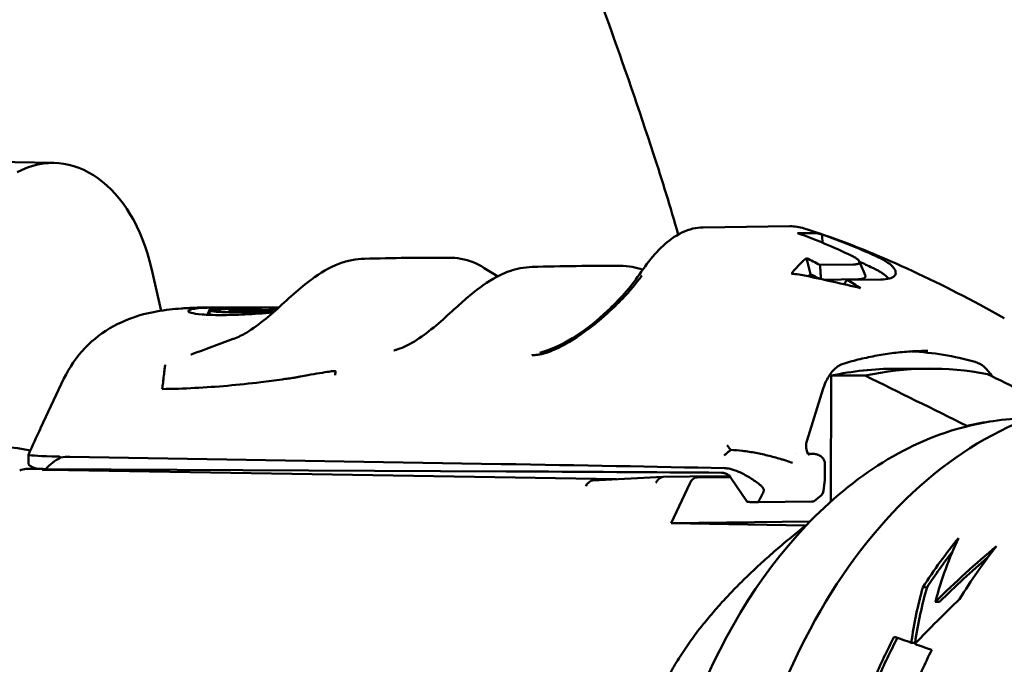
# Model space of a CAD drawing. Header units: millimetres. Extents: x 0 to 4686, y -120 to 1682.
# Tile 223 of 256: x 1430 to 1451, y 1103 to 1117. Entities that reach past the tile are written whole.
import ezdxf

# ---------------------------------------------------------------- set-up
doc = ezdxf.new("R2010")
doc.units = ezdxf.units.MM
doc.header["$LTSCALE"] = 2
doc.layers.add('Sichtbar (ISO)', color=7, linetype='Continuous', lineweight=50)

msp = doc.modelspace()

# ---------------------------------------------------------------- linework, layer by layer
at = {"layer": 'Sichtbar (ISO)'}
for p, q in [((1427.0246, 1114.2405), (1430.3835, 1114.1842)), ((1444.6607, 1112.7682), (1446.571, 1112.7917)), ((1446.8814, 1112.7459), (1446.8814, 1112.746)), ((1446.7392, 1112.6407), (1447.0334, 1112.6443)), ((1432.5289, 1111.8629), (1432.7406, 1110.9367)), ((1447.2298, 1111.9428), (1447.9714, 1111.952)), ((1448.0773, 1111.6277), (1447.3153, 1111.6183)), ((1448.5673, 1111.6221), (1447.8257, 1111.613)), ((1433.7479, 1111.0057), (1433.9482, 1111.006)), ((1433.7625, 1110.8455), (1433.8089, 1110.9715)), ((1434.2846, 1111.0067), (1435.3291, 1111.0088)), ((1434.3715, 1111.0042), (1435.3261, 1111.0061)), ((1434.9146, 1110.9964), (1434.9325, 1110.9465)), ((1433.7874, 1110.8445), (1433.8215, 1110.9372)), ((1435.319, 1110.9024), (1435.319, 1110.9024)), ((1435.3641, 1110.9422), (1435.3641, 1110.9422)), ((1433.6636, 1110.7438), (1433.6634, 1110.7438)), ((1433.7251, 1110.744), (1433.7251, 1110.744)), ((1433.7504, 1110.7441), (1433.7504, 1110.7441)), ((1448.8941, 1109.6603), (1449.6408, 1109.6618)), ((1447.468, 1106.7398), (1447.4787, 1109.5089)), ((1448.2254, 1109.5105), (1447.4787, 1109.5089)), ((1430.6031, 1109.442), (1430.0887, 1108.35)), ((1446.9424, 1108.0707), (1447.3034, 1109.2241)), ((1450.4603, 1108.4049), (1450.4603, 1108.3939)), ((1430.0887, 1108.35), (1430.0886, 1108.3499)), ((1429.821, 1107.575), (1429.8217, 1107.7638)), ((1430.7287, 1107.7239), (1440.2218, 1107.565)), ((1446.6944, 1107.7947), (1446.695, 1107.7947)), ((1446.9682, 1107.7918), (1447.1111, 1107.7867)), ((1447.2061, 1107.76), (1447.235, 1107.7437)), ((1447.336, 1107.235), (1447.3373, 1107.5683)), ((1430.0137, 1107.4604), (1429.77, 1107.4574)), ((1430.1335, 1107.4562), (1430.1243, 1107.4322)), ((1430.1968, 1107.455), (1440.3302, 1107.4025)), ((1430.2588, 1107.44), (1442.7586, 1107.2307)), ((1443.778, 1107.2807), (1442.2382, 1107.2052)), ((1443.7827, 1107.2809), (1444.9462, 1107.2952)), ((1444.9462, 1107.2952), (1445.2493, 1107.2901)), ((1443.9553, 1106.2615), (1444.365, 1107.1385)), ((1444.5291, 1107.2684), (1445.26, 1107.2774)), ((1445.613, 1106.753), (1445.2708, 1107.2624)), ((1445.3059, 1107.2248), (1445.3059, 1107.2248)), ((1447.3344, 1107.2079), (1447.3086, 1106.985)), ((1447.336, 1107.2349), (1447.336, 1107.235)), ((1447.2313, 1106.849), (1447.1041, 1106.7519)), ((1447.053, 1106.7408), (1445.8791, 1106.7264)), ((1447.0096, 1106.2991), (1443.9553, 1106.2615)), ((1446.9161, 1106.2119), (1443.9553, 1106.2615)), ((1449.5862, 1104.8552), (1449.4931, 1104.8541)), ((1449.8586, 1104.535), (1449.7683, 1104.5339)), ((1449.323, 1103.6374), (1449.2391, 1103.6364))]:
    msp.add_line(p, q, dxfattribs=at)
for centre, radius, start, end in [((1429.7737, 1107.1574), 0.3, 90.70502, 118.5338), ((1447.1099, 1107.0079), 0.2, 307.36966, 353.40104), ((1445.6545, 1106.7809), 0.05, 213.88624, 268.85054)]:
    msp.add_arc(centre, radius, start, end, dxfattribs=at)
for centre, major_axis, ratio, start_param, end_param in [((1430.3249, 1110.6847), (0.0586, 3.4995), 0.6653497, 5.0668768, 6.6376731), ((1441.9307, 1093.3071), (-0.2814, 19.998), 0.7460889, 5.9013081, 5.9225857), ((1446.7485, 1109.4699), (-1.3302, 1.9581), 0.8781379, 5.5390907, 5.690522), ((1441.7255, 1093.291), (0.0019, 19.7654), 0.7469714, 5.9025073, 5.9164417), ((1441.899, 1093.3067), (0.2154, -19.9988), 0.746708, 2.6972623, 2.7190976), ((1435.3951, 1088.0456), (1.6104, 22.9094), 0.9769969, 0.1029742, 0.135676), ((1435.7268, 1088.0486), (1.6099, 22.907), 0.9769969, 0.1143362, 0.1386619), ((1436.5003, 1118.9774), (-1.6362, -9.5322), 0.1469321, 5.7278879, 5.7322246), ((1441.1883, 1109.9424), (-0.0307, 0.0952), 0.4978547, 6.2567951, 6.2835161), ((1448.7702, 1095.7524), (0.2394, 14.2982), 0.6653497, 6.1104295, 6.2580893), ((1449.5116, 1094.3837), (0.2558, 15.2771), 0.6653497, 6.1698488, 6.4351789), ((1450.5105, 1108.8275), (0.0167, 0.9998), 0.6653497, 5.455951, 6.1104356), ((1448.7649, 1094.3962), (0.2555, 15.2632), 0.6653497, 0.0124454, 0.1521157), ((-403.3168, -5767.4846), (-112.0206, 7332.1766), 0.7458892, 5.9169681, 5.9174023), ((-421.2979, -5767.7059), (-68.4028, 7332.7132), 0.7468923, 5.9215409, 5.9218423), ((1428.7914, 1096.1569), (-0.1975, -11.7983), 0.6653497, 3.0293183, 6.4875795), ((1451.7562, 1095.7724), (0.2143, 12.7982), 0.6653497, 0.1778894, 0.6281677), ((1451.7562, 1095.7724), (0.2143, 12.7982), 0.6653497, 0.1095584, 0.1778894), ((1451.7507, 1094.3462), (0.2381, 14.2192), 0.6653497, 0.1005205, 0.1619295), ((1434.6742, 1107.7482), (-4.8601, 0.0189), 0.0144285, 0.0675884, 0.5268189), ((1430.7262, 1107.401), (-0.5688, 0.0119), 0.5675003, 4.7199422, 5.0692157), ((1447.1075, 1107.6867), (0.0036, 0.0999), 0.6754388, 6.2829721, 6.2831853), ((1434.6561, 1103.0737), (-4.4392, 4.402), 0.4423631, 6.1424547, 6.2935986), ((1400.2944, 1107.0736), (59.9995, -0.2328), 0.0144285, 0.7269089, 0.8427414), ((1434.6733, 1107.4828), (-4.8603, -0.0125), 0.0085942, 0.2924352, 0.4000567), ((1430.4327, 1107.1337), (-0.5738, 0.1324), 0.4815143, 5.1290453, 5.3866719), ((1399.8949, 1106.9104), (-60.1763, -0.1594), 0.0086363, 3.8633347, 3.9755314), ((1442.2472, 1106.9053), (0.0048, -0.3001), 0.652251, 3.1630486, 4.0993958), ((1444.5279, 1106.9684), (0.005, 0.3), 0.6653497, 0.0193286, 0.9792597), ((1447.1357, 1107.2308), (0.1987, -0.023), 0.9320904, 0, 0.0001145), ((1345.5076, 1077.7699), (102.0436, 43.2724), 0.3201794, 5.9227791, 5.9276536), ((1445.9499, 1106.7774), (-0.0699, -0.0484), 0.2437777, 5.863248, 6.1174828), ((1445.8793, 1106.7761), (0.0002, 0.0498), 0.0042399, 2.6385037, 3.1416602), ((1446.8306, 1106.7946), (-0.2749, 0.0408), 0.0879176, 3.0562969, 3.0563414), ((1451.7562, 1095.7724), (-0.2143, -12.7982), 0.6653497, 3.7697603, 5.5557504), ((1455.7847, 1095.705), (0.2218, 13.2481), 0.6653497, 0.6994292, 0.8196824), ((1459.285, 1095.6464), (6.7275, -12.7679), 0.5663715, 3.539824, 3.6921858), ((1455.7847, 1095.705), (-0.2201, -13.1482), 0.6653497, 3.8670685, 3.953868), ((1452.6597, 1095.7573), (-7.9813, -12.4702), 0.5266363, 4.1742551, 4.3074021), ((1456.7475, 1095.6889), (-0.2218, -13.2481), 0.6653497, 3.8602367, 3.9864225), ((1452.6597, 1095.7573), (-7.921, -12.3761), 0.5266363, 4.1938255, 4.3004596), ((1459.1547, 1095.6486), (7.1299, -12.7302), 0.5545011, 3.6489644, 3.7687165), ((1459.1547, 1095.6486), (7.0761, -12.6341), 0.5545011, 3.6415573, 3.7629144), ((1452.8115, 1095.7548), (-8.481, -12.4207), 0.5098286, 4.3103399, 4.4074085), ((1455.7847, 1095.705), (0.2218, 13.2481), 0.6653497, 0.9276193, 1.0124075), ((1455.7847, 1095.705), (-0.2201, -13.1482), 0.6653497, 4.0657739, 4.1490346), ((1572.9845, 1099.4944), (-158.5247, 25.6321), 0.151405, 0.696221, 0.7000107), ((1576.7609, 1099.3681), (-163.3639, 26.4148), 0.1514039, 0.7007925, 0.7044081), ((1456.7475, 1095.6889), (-0.2218, -13.2481), 0.6653497, 4.0949917, 4.1783151)]:
    msp.add_ellipse(centre, major_axis=major_axis, ratio=ratio, start_param=start_param, end_param=end_param, dxfattribs=at)
for points, knots in [([(1429.9142, 1161.6471), (1429.9424, 1159.9489), (1429.9757, 1158.2485), (1430.1457, 1155.2801), (1430.3031, 1153.9994), (1430.8274, 1151.2722), (1431.2075, 1149.8581), (1432.0936, 1147.0516), (1432.6022, 1145.6412), (1434.6121, 1140.0273), (1436.0631, 1135.8576), (1438.8459, 1127.8144), (1440.1794, 1123.9514), (1442.228, 1118.237), (1442.9265, 1116.3511), (1443.7581, 1113.8027), (1443.9415, 1113.215), (1444.1136, 1112.6114)], [0, 0, 0, 0, 0.5096839, 0.5096839, 0.8943676, 0.8943676, 1.3788909, 1.3788909, 1.9280909, 1.9280909, 3.5737149, 3.5737149, 5.1089492, 5.1089492, 5.8751964, 5.8751964, 6.0973241, 6.0973241, 6.0973241, 6.0973241]), ([(1443.2585, 1111.7326), (1443.367, 1111.8909), (1443.4817, 1112.0432), (1443.7171, 1112.3086), (1443.8405, 1112.4252), (1444.1155, 1112.6241), (1444.273, 1112.7016), (1444.5089, 1112.7577), (1444.5851, 1112.7673), (1444.6607, 1112.7682)], [0, 0, 0, 0, 0.05786263, 0.05786263, 0.11539799, 0.11539799, 0.1810089, 0.1810089, 0.2115128, 0.2115128, 0.2115128, 0.2115128]), ([(1446.8814, 1112.7459), (1448.1122, 1112.3588), (1449.4315, 1111.7755), (1450.9281, 1110.9694), (1451.1053, 1110.8718), (1451.2825, 1110.772)], [0, 0, 0, 0, 0.47615028, 0.47615028, 0.53992847, 0.53992847, 0.53992847, 0.53992847]), ([(1447.2715, 1112.6149), (1447.2322, 1112.6252), (1447.1927, 1112.6328), (1447.1132, 1112.6425), (1447.0734, 1112.6448), (1447.0334, 1112.6443)], [-0.035989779, -0.035989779, -0.035989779, -0.035989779, -0.017994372, -0.017994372, -0.000001, -0.000001, -0.000001, -0.000001]), ([(1448.4639, 1112.1339), (1448.2717, 1112.2226), (1448.0775, 1112.3063), (1447.6802, 1112.4667), (1447.4759, 1112.5434), (1447.2715, 1112.6149)], [-0.16641715, -0.16641715, -0.16641715, -0.16641715, -0.08484688, -0.08484688, -0.00000302, -0.00000302, -0.00000302, -0.00000302]), ([(1436.0393, 1111.6162), (1436.2409, 1111.7667), (1436.4441, 1111.8883), (1436.7445, 1112.003), (1436.8407, 1112.0306), (1436.9369, 1112.0487)], [0, 0, 0, 0, 0.08596182, 0.08596182, 0.12588672, 0.12588672, 0.12588672, 0.12588672]), ([(1447.0214, 1111.7415), (1447.0114, 1111.7806), (1447.0015, 1111.8197), (1446.9915, 1111.8588), (1446.9815, 1111.8979), (1446.9716, 1111.937), (1446.9616, 1111.976), (1446.9517, 1112.015), (1446.9418, 1112.054), (1446.9318, 1112.093)], [0, 0, 0, 0, 0.3333333, 0.3333333, 0.3333333, 0.6666667, 0.6666667, 0.6666667, 1, 1, 1, 1]), ([(1447.9316, 1112.1423), (1447.9444, 1112.1362), (1447.957, 1112.1298), (1447.9809, 1112.117), (1447.9918, 1112.1108), (1448.0225, 1112.0922), (1448.0401, 1112.0799), (1448.0808, 1112.046), (1448.0958, 1112.0256), (1448.0996, 1111.9959), (1448.0962, 1111.9794), (1448.0487, 1111.9588), (1448.0187, 1111.9525), (1447.9714, 1111.952)], [0.000001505, 0.000001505, 0.000001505, 0.000001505, 0.00544338, 0.00544338, 0.010652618, 0.010652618, 0.020989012, 0.020989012, 0.040106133, 0.040106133, 0.053367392, 0.053367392, 0.062313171, 0.062313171, 0.062313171, 0.062313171]), ([(1448.8289, 1111.9062), (1448.793, 1111.9452), (1448.7436, 1111.9826), (1448.6481, 1112.0409), (1448.611, 1112.0614), (1448.5372, 1112.0993), (1448.5015, 1112.1165), (1448.4639, 1112.1339)], [-0.070492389, -0.070492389, -0.070492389, -0.070492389, -0.035134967, -0.035134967, -0.015939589, -0.015939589, -0.000001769, -0.000001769, -0.000001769, -0.000001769]), ([(1439.613, 1111.3372), (1439.8026, 1111.4898), (1439.9919, 1111.6193), (1440.3315, 1111.7867), (1440.4836, 1111.8397), (1440.6358, 1111.8684)], [0, 0, 0, 0, 0.08072086, 0.08072086, 0.14387155, 0.14387155, 0.14387155, 0.14387155]), ([(1446.6908, 1111.8591), (1446.6766, 1111.8448), (1446.6626, 1111.8284), (1446.6343, 1111.7909), (1446.6199, 1111.7697), (1446.6056, 1111.7465)], [-0.043088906, -0.043088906, -0.043088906, -0.043088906, -0.021939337, -0.021939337, -0.00000103, -0.00000103, -0.00000103, -0.00000103]), ([(1448.6511, 1111.725), (1448.6478, 1111.7276), (1448.6446, 1111.7301), (1448.6412, 1111.7327), (1448.6249, 1111.7451), (1448.6073, 1111.7574), (1448.5885, 1111.7696), (1448.5848, 1111.772), (1448.581, 1111.7744), (1448.5773, 1111.7768), (1448.5617, 1111.7867), (1448.5454, 1111.7965), (1448.5283, 1111.8063), (1448.5156, 1111.8135), (1448.5025, 1111.8207), (1448.489, 1111.828), (1448.4799, 1111.8329), (1448.4706, 1111.8377), (1448.4611, 1111.8426), (1448.4377, 1111.8547), (1448.4132, 1111.8668), (1448.3876, 1111.8788)], [0.00000022, 0.00000022, 0.00000022, 0.00000022, 0.04875539, 0.04875539, 0.04875539, 0.2867443, 0.2867443, 0.2867443, 0.33333333, 0.33333333, 0.33333333, 0.52481799, 0.52481799, 0.52481799, 0.66666667, 0.66666667, 0.66666667, 0.76264457, 0.76264457, 0.76264457, 0.99999894, 0.99999894, 0.99999894, 0.99999894]), ([(1448.5673, 1111.6221), (1448.6431, 1111.623), (1448.7065, 1111.6305), (1448.8073, 1111.6572), (1448.8442, 1111.6761), (1448.8926, 1111.7255), (1448.9018, 1111.756), (1448.8909, 1111.8167), (1448.8762, 1111.8546), (1448.8289, 1111.9062)], [0.000001, 0.000001, 0.000001, 0.000001, 0.03417236, 0.03417236, 0.06802588, 0.06802588, 0.10413751, 0.10413751, 0.13164634, 0.13164634, 0.13164634, 0.13164634]), ([(1434.6164, 1110.453), (1434.7582, 1110.5384), (1434.902, 1110.6452), (1435.1788, 1110.8731), (1435.3154, 1110.9961), (1435.5868, 1111.2405), (1435.7243, 1111.3638), (1435.9192, 1111.5239), (1435.9793, 1111.5714), (1436.0393, 1111.6162)], [0, 0, 0, 0, 0.05487036, 0.05487036, 0.10877401, 0.10877401, 0.16567087, 0.16567087, 0.19123317, 0.19123317, 0.19123317, 0.19123317]), ([(1441.1575, 1110.0376), (1441.3986, 1110.1156), (1441.6446, 1110.2365), (1442.1159, 1110.5416), (1442.3447, 1110.731), (1442.8166, 1111.1754), (1443.0598, 1111.4429), (1443.2585, 1111.7326)], [0, 0, 0, 0, 0.08844143, 0.08844143, 0.1778832, 0.1778832, 0.2839232, 0.2839232, 0.2839232, 0.2839232]), ([(1442.7731, 1111.0857), (1442.8091, 1111.1213), (1443.0218, 1111.3367), (1443.1933, 1111.5401), (1443.3153, 1111.7117)], [0.70059811, 0.70059811, 0.70059811, 0.70059811, 0.75, 1, 1, 1, 1]), ([(1448.2276, 1111.7167), (1448.2294, 1111.7127), (1448.2307, 1111.7088), (1448.2354, 1111.6894), (1448.2344, 1111.6673), (1448.1891, 1111.6432), (1448.172, 1111.6377), (1448.1301, 1111.6301), (1448.1056, 1111.628), (1448.0773, 1111.6277)], [0.065559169, 0.065559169, 0.065559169, 0.065559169, 0.071791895, 0.071791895, 0.097710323, 0.097710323, 0.10814767, 0.10814767, 0.11867777, 0.11867777, 0.11867777, 0.11867777]), ([(1448.7238, 1111.6591), (1448.7137, 1111.6698), (1448.7025, 1111.6808), (1448.6783, 1111.7028), (1448.6652, 1111.7139), (1448.6511, 1111.725)], [0.00000101, 0.00000101, 0.00000101, 0.00000101, 0.009667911, 0.009667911, 0.019337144, 0.019337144, 0.019337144, 0.019337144]), ([(1438.3111, 1110.262), (1438.4526, 1110.3477), (1438.5961, 1110.4546), (1438.8722, 1110.6829), (1439.0085, 1110.806), (1439.2457, 1111.0208), (1439.35, 1111.1152), (1439.4525, 1111.2033)], [0, 0, 0, 0, 0.05479709, 0.05479709, 0.10868147, 0.10868147, 0.15185991, 0.15185991, 0.15185991, 0.15185991]), ([(1430.6031, 1109.442), (1430.7197, 1109.6895), (1430.879, 1109.9204), (1431.2512, 1110.3091), (1431.4683, 1110.473), (1431.9106, 1110.716), (1432.1383, 1110.8005), (1432.5485, 1110.9087), (1432.7368, 1110.9398), (1433.0114, 1110.9711), (1433.0963, 1110.9788), (1433.1826, 1110.9849)], [0.00000128, 0.00000128, 0.00000128, 0.00000128, 0.08246866, 0.08246866, 0.16324739, 0.16324739, 0.24028272, 0.24028272, 0.31156856, 0.31156856, 0.3430087, 0.3430087, 0.3430087, 0.3430087]), ([(1433.1825, 1110.9849), (1433.2202, 1110.9876), (1433.2579, 1110.99), (1433.3333, 1110.9943), (1433.371, 1110.9962), (1433.4463, 1110.9995), (1433.484, 1111.0009), (1433.5594, 1111.0032), (1433.5971, 1111.004), (1433.6725, 1111.0052), (1433.7102, 1111.0056), (1433.7479, 1111.0057)], [1.526469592, 1.526469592, 1.526469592, 1.526469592, 1.536863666, 1.536863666, 1.547257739, 1.547257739, 1.557651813, 1.557651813, 1.568045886, 1.568045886, 1.57843996, 1.57843996, 1.57843996, 1.57843996]), ([(1434.1267, 1111.0045), (1434.0385, 1111.0061), (1433.9566, 1111.0065), (1433.7882, 1111.0045), (1433.7067, 1111.0015), (1433.5282, 1110.9895), (1433.4111, 1110.9751), (1433.3196, 1110.9317), (1433.3321, 1110.9093), (1433.449, 1110.8749), (1433.531, 1110.8619), (1433.7523, 1110.8442), (1433.8897, 1110.8396), (1434.0495, 1110.8399)], [0.32240427, 0.32240427, 0.32240427, 0.32240427, 0.37605938, 0.37605938, 0.44130067, 0.44130067, 0.54093768, 0.54093768, 0.62428917, 0.62428917, 0.68836191, 0.68836191, 0.75244935, 0.75244935, 0.75244935, 0.75244935]), ([(1434.1663, 1110.985), (1434.1643, 1110.9845), (1434.1611, 1110.9839), (1434.1524, 1110.9826), (1434.1469, 1110.982), (1434.1277, 1110.9799), (1434.1112, 1110.9784), (1434.0729, 1110.9755), (1434.0514, 1110.9741), (1434.0061, 1110.9715), (1433.9826, 1110.9703), (1433.9369, 1110.9685), (1433.9149, 1110.9678), (1433.8754, 1110.9671), (1433.8581, 1110.9671), (1433.8304, 1110.9677), (1433.8202, 1110.9684), (1433.8113, 1110.9698), (1433.8095, 1110.9703), (1433.8085, 1110.9716), (1433.8093, 1110.9722), (1433.8114, 1110.9729)], [0.000001, 0.000001, 0.000001, 0.000001, 0.003602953, 0.003602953, 0.007220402, 0.007220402, 0.014259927, 0.014259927, 0.021267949, 0.021267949, 0.028223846, 0.028223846, 0.035155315, 0.035155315, 0.04210993, 0.04210993, 0.049141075, 0.049141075, 0.052939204, 0.052939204, 0.056720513, 0.056720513, 0.056720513, 0.056720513]), ([(1433.8114, 1110.9729), (1433.8381, 1110.9818), (1433.8862, 1110.9896), (1434.0234, 1111.0013), (1434.1105, 1111.005), (1434.2377, 1111.0065), (1434.2609, 1111.0067), (1434.2847, 1111.0067)], [0.000001, 0.000001, 0.000001, 0.000001, 0.04738919, 0.04738919, 0.09445994, 0.09445994, 0.10453851, 0.10453851, 0.10453851, 0.10453851]), ([(1434.3715, 1111.0042), (1434.3199, 1111.0024), (1434.2764, 1110.9997), (1434.2074, 1110.9932), (1434.182, 1110.9893), (1434.1663, 1110.985)], [0, 0, 0, 0, 0.027799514, 0.027799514, 0.055676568, 0.055676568, 0.055676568, 0.055676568]), ([(1434.7728, 1110.9855), (1434.7731, 1110.9856), (1434.7734, 1110.9856), (1434.7741, 1110.9856), (1434.7744, 1110.9857), (1434.7749, 1110.9857), (1434.7751, 1110.9857), (1434.7754, 1110.9857), (1434.7756, 1110.9857), (1434.776, 1110.9857), (1434.7763, 1110.9858), (1434.7771, 1110.9858), (1434.7778, 1110.9858), (1434.7785, 1110.9858), (1434.7787, 1110.9858), (1434.7798, 1110.9859), (1434.7807, 1110.9859), (1434.7823, 1110.986), (1434.7829, 1110.986), (1434.7842, 1110.9861), (1434.7849, 1110.9861), (1434.7875, 1110.9862), (1434.7889, 1110.9863), (1434.799, 1110.9868), (1434.8039, 1110.9871), (1434.8234, 1110.9881), (1434.8351, 1110.9888), (1434.8521, 1110.9899), (1434.8588, 1110.9904), (1434.8732, 1110.9914), (1434.8805, 1110.992), (1434.8993, 1110.9936), (1434.9079, 1110.9945), (1434.9159, 1110.9962), (1434.9154, 1110.9968), (1434.9057, 1110.9978), (1434.8964, 1110.9982), (1434.8704, 1110.9985), (1434.8536, 1110.9985), (1434.8148, 1110.9982), (1434.7928, 1110.9979), (1434.7577, 1110.9972), (1434.7453, 1110.9969), (1434.7206, 1110.9962), (1434.7083, 1110.9958), (1434.6963, 1110.9954)], [-0.05912333, -0.05912333, -0.05912333, -0.05912333, -0.058737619, -0.058737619, -0.058486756, -0.058486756, -0.058321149, -0.058321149, -0.058179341, -0.058179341, -0.057998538, -0.057998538, -0.057533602, -0.057533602, -0.057458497, -0.057458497, -0.056720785, -0.056720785, -0.056273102, -0.056273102, -0.055773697, -0.055773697, -0.05425286, -0.05425286, -0.052225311, -0.052225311, -0.048453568, -0.048453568, -0.045767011, -0.045767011, -0.042249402, -0.042249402, -0.035235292, -0.035235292, -0.028314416, -0.028314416, -0.021399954, -0.021399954, -0.014420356, -0.014420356, -0.007403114, -0.007403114, -0.00369589, -0.00369589, -0.000001, -0.000001, -0.000001, -0.000001]), ([(1442.1932, 1110.5759), (1442.2298, 1110.6041), (1442.4292, 1110.7619), (1442.6268, 1110.941), (1442.7731, 1111.0857)], [0.45490175, 0.45490175, 0.45490175, 0.45490175, 0.5, 0.70059811, 0.70059811, 0.70059811, 0.70059811]), ([(1433.8257, 1110.9346), (1433.8203, 1110.936), (1433.8203, 1110.9377), (1433.8245, 1110.9396), (1433.8287, 1110.9415), (1433.8375, 1110.9436), (1433.8503, 1110.9457), (1433.8566, 1110.9467), (1433.864, 1110.9478), (1433.8721, 1110.9488), (1433.8802, 1110.9498), (1433.8892, 1110.9509), (1433.8987, 1110.9518), (1433.9033, 1110.9523), (1433.9085, 1110.9528), (1433.914, 1110.9533), (1433.9191, 1110.9538), (1433.9245, 1110.9543), (1433.9298, 1110.9547), (1433.9325, 1110.955), (1433.9353, 1110.9552), (1433.938, 1110.9554), (1433.9408, 1110.9556), (1433.9437, 1110.9558), (1433.9463, 1110.956), (1433.9492, 1110.9563), (1433.952, 1110.9565), (1433.9548, 1110.9567), (1433.9563, 1110.9568), (1433.9579, 1110.9569), (1433.959, 1110.957), (1433.9603, 1110.9571), (1433.9612, 1110.9572), (1433.9633, 1110.9573)], [0, 0, 0, 0, 0.25, 0.25, 0.25, 0.5, 0.5, 0.5, 0.6245489, 0.6245489, 0.6245489, 0.75, 0.75, 0.75, 0.8098444, 0.8098444, 0.8098444, 0.8653514, 0.8653514, 0.8653514, 0.8938682, 0.8938682, 0.8938682, 0.9241618, 0.9241618, 0.9241618, 0.9580075, 0.9580075, 0.9580075, 0.9774214, 0.9774214, 0.9774214, 1, 1, 1, 1]), ([(1435.2454, 1110.9344), (1435.0889, 1110.9253), (1434.9359, 1110.9172), (1434.6296, 1110.9049), (1434.48, 1110.9012), (1434.2169, 1110.9007), (1434.1047, 1110.9038), (1433.9273, 1110.9158), (1433.863, 1110.9246), (1433.8257, 1110.9346)], [0.00550527, 0.00550527, 0.00550527, 0.00550527, 0.05297606, 0.05297606, 0.1059341, 0.1059341, 0.15874889, 0.15874889, 0.21155721, 0.21155721, 0.21155721, 0.21155721]), ([(1434.0495, 1110.8399), (1434.2092, 1110.8402), (1434.3895, 1110.8456), (1434.779, 1110.8645), (1434.9854, 1110.878), (1435.1971, 1110.8934), (1435.1979, 1110.8934), (1435.1987, 1110.8935)], [0.000001, 0.000001, 0.000001, 0.000001, 0.06421662, 0.06421662, 0.12813597, 0.12813597, 0.12838583, 0.12838583, 0.12838583, 0.12838583]), ([(1434.2278, 1110.9532), (1434.249, 1110.9508), (1434.2742, 1110.9486), (1434.3033, 1110.9468), (1434.3323, 1110.9449), (1434.3652, 1110.9434), (1434.4015, 1110.9423), (1434.4379, 1110.9412), (1434.4777, 1110.9404), (1434.5207, 1110.9401), (1434.5636, 1110.9398), (1434.6096, 1110.9399), (1434.6583, 1110.9404), (1434.707, 1110.9409), (1434.7583, 1110.9418), (1434.8118, 1110.9431), (1434.8653, 1110.9443), (1434.9209, 1110.946), (1434.9781, 1110.948), (1435.0353, 1110.95), (1435.0941, 1110.9523), (1435.1539, 1110.9549), (1435.1938, 1110.9566), (1435.2341, 1110.9584), (1435.2747, 1110.9603)], [0, 0, 0, 0, 0.12500003, 0.12500003, 0.12500003, 0.25000003, 0.25000003, 0.25000003, 0.37500002, 0.37500002, 0.37500002, 0.50000002, 0.50000002, 0.50000002, 0.62500001, 0.62500001, 0.62500001, 0.75000001, 0.75000001, 0.75000001, 0.875, 0.875, 0.875, 0.95829251, 0.95829251, 0.95829251, 0.95829251]), ([(1441.672, 1110.224), (1441.6835, 1110.2306), (1441.8493, 1110.3272), (1442.0271, 1110.4478), (1442.1932, 1110.5759)], [0.23463639, 0.23463639, 0.23463639, 0.23463639, 0.25, 0.45490175, 0.45490175, 0.45490175, 0.45490175]), ([(1437.8617, 1110.0607), (1437.8689, 1110.063), (1437.8874, 1110.069), (1437.9059, 1110.075), (1437.9173, 1110.0786)], [0.48070336, 0.48070336, 0.48070336, 0.48070336, 0.66666667, 0.9588522, 0.9588522, 0.9588522, 0.9588522]), ([(1441.1173, 1109.9846), (1441.1128, 1109.9835), (1441.1083, 1109.9824), (1441.1038, 1109.9814), (1441.0771, 1109.9753), (1441.0519, 1109.9709), (1441.0284, 1109.968), (1441.0274, 1109.9679), (1441.0264, 1109.9677), (1441.0254, 1109.9676), (1441.0014, 1109.9647), (1440.9792, 1109.9631), (1440.9596, 1109.9618), (1440.9561, 1109.9616), (1440.9527, 1109.9614), (1440.9494, 1109.9611), (1440.9292, 1109.9598), (1440.9121, 1109.9584), (1440.8977, 1109.9552), (1440.8963, 1109.9549), (1440.895, 1109.9545), (1440.8936, 1109.9542)], [0, 0, 0, 0, 0.0462845, 0.0462845, 0.0462845, 0.3218495, 0.3218495, 0.3218495, 0.3333333, 0.3333333, 0.3333333, 0.6167379, 0.6167379, 0.6167379, 0.6666667, 0.6666667, 0.6666667, 0.9713176, 0.9713176, 0.9713176, 1, 1, 1, 1]), ([(1441.1563, 1110.0372), (1441.1423, 1110.0326), (1441.1143, 1110.0236), (1441.0864, 1110.0147), (1441.0725, 1110.0103)], [0.01865863, 0.01865863, 0.01865863, 0.01865863, 0.33333333, 0.6491144, 0.6491144, 0.6491144, 0.6491144]), ([(1441.1173, 1109.9846), (1441.1189, 1109.985), (1441.122, 1109.9854), (1441.1269, 1109.9875), (1441.1303, 1109.9895), (1441.1321, 1109.9902)], [0, 0, 0, 0, 0.33333333, 0.66666667, 0.99999215, 0.99999215, 0.99999215, 0.99999215]), ([(1449.6025, 1110.0529), (1449.478, 1110.0527), (1449.3536, 1110.0487), (1449.1047, 1110.0333), (1448.9804, 1110.0218), (1448.7319, 1109.9915), (1448.6078, 1109.9727), (1448.3601, 1109.9275), (1448.2365, 1109.9012), (1447.9899, 1109.8412), (1447.8669, 1109.8075), (1447.7443, 1109.7701)], [4.70550579, 4.70550579, 4.70550579, 4.70550579, 4.74540115, 4.74540115, 4.7852965, 4.7852965, 4.82519186, 4.82519186, 4.86508722, 4.86508722, 4.90498257, 4.90498257, 4.90498257, 4.90498257]), ([(1432.8285, 1109.7495), (1432.825, 1109.7192), (1432.8141, 1109.6391), (1432.7997, 1109.5072), (1432.7819, 1109.3587), (1432.7708, 1109.2598), (1432.7654, 1109.2133)], [0, 0, 0, 0, 0.1693267, 0.4460185, 0.7397287, 1, 1, 1, 1]), ([(1447.7443, 1109.7701), (1447.6787, 1109.7501), (1447.6086, 1109.7082), (1447.4864, 1109.5876), (1447.4321, 1109.5134), (1447.3545, 1109.3655), (1447.3262, 1109.2968), (1447.3034, 1109.2241)], [0, 0, 0, 0, 0.039433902, 0.039433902, 0.073479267, 0.073479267, 0.097796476, 0.097796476, 0.097796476, 0.097796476]), ([(1435.6705, 1109.4628), (1435.6255, 1109.4566), (1435.5804, 1109.4503), (1435.4901, 1109.4379), (1435.4445, 1109.4317), (1435.3992, 1109.4256)], [0.000000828, 0.000000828, 0.000000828, 0.000000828, 0.01734953, 0.01734953, 0.034853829, 0.034853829, 0.034853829, 0.034853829]), ([(1435.8061, 1109.4893), (1435.8004, 1109.4882), (1435.7949, 1109.4871), (1435.7897, 1109.4861), (1435.7844, 1109.485), (1435.7793, 1109.484), (1435.7744, 1109.4831), (1435.7695, 1109.4821), (1435.7648, 1109.4811), (1435.7602, 1109.4802), (1435.7556, 1109.4793), (1435.7512, 1109.4784), (1435.747, 1109.4776), (1435.7427, 1109.4767), (1435.7386, 1109.4759), (1435.7347, 1109.4751), (1435.7307, 1109.4743), (1435.7269, 1109.4735), (1435.7232, 1109.4728), (1435.7195, 1109.4721), (1435.716, 1109.4713), (1435.7126, 1109.4707), (1435.7092, 1109.47), (1435.7059, 1109.4693), (1435.7028, 1109.4687), (1435.6996, 1109.4681), (1435.6965, 1109.4675), (1435.6936, 1109.4669), (1435.6907, 1109.4663), (1435.6879, 1109.4658), (1435.6852, 1109.4653), (1435.6825, 1109.4648), (1435.6799, 1109.4643), (1435.6775, 1109.4639), (1435.675, 1109.4635), (1435.6727, 1109.4631), (1435.6705, 1109.4628)], [0, 0, 0, 0, 0.08333333, 0.08333333, 0.08333333, 0.16666667, 0.16666667, 0.16666667, 0.25, 0.25, 0.25, 0.33333333, 0.33333333, 0.33333333, 0.41666667, 0.41666667, 0.41666667, 0.5, 0.5, 0.5, 0.58333333, 0.58333333, 0.58333333, 0.66666667, 0.66666667, 0.66666667, 0.75, 0.75, 0.75, 0.83333333, 0.83333333, 0.83333333, 0.91666667, 0.91666667, 0.91666667, 0.99989605, 0.99989605, 0.99989605, 0.99989605]), ([(1435.8061, 1109.4893), (1435.8601, 1109.5), (1435.9136, 1109.51), (1436.0526, 1109.5348), (1436.1442, 1109.5502), (1436.4024, 1109.5925), (1436.4834, 1109.6038), (1436.5457, 1109.6093), (1436.5603, 1109.6098), (1436.5719, 1109.6083), (1436.5745, 1109.6078), (1436.5769, 1109.6065), (1436.5776, 1109.606), (1436.5781, 1109.6052), (1436.5782, 1109.6049), (1436.5784, 1109.6043), (1436.5784, 1109.6039), (1436.5783, 1109.6036)], [-0.012720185, -0.012720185, -0.012720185, -0.012720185, -0.011200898, -0.011200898, -0.008872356, -0.008872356, -0.003607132, -0.003607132, -0.001297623, -0.001297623, -0.000547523, -0.000547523, -0.000241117, -0.000241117, -0.000114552, -0.000114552, -0.000002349, -0.000002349, -0.000002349, -0.000002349]), ([(1436.5783, 1109.6036), (1436.5771, 1109.5941), (1436.5757, 1109.5845), (1436.5743, 1109.5749), (1436.5729, 1109.5652), (1436.5714, 1109.5556), (1436.5699, 1109.5458), (1436.5684, 1109.5361), (1436.5669, 1109.5264), (1436.5654, 1109.5166)], [0, 0, 0, 0, 0.3333333, 0.3333333, 0.3333333, 0.6666667, 0.6666667, 0.6666667, 1, 1, 1, 1]), ([(1432.7654, 1109.2133), (1433.0024, 1109.2164), (1433.479, 1109.2325), (1434.2012, 1109.2828), (1434.6867, 1109.3343), (1434.9306, 1109.3646)], [0, 0, 0, 0, 0.33333333, 0.66666667, 0.99998972, 0.99998972, 0.99998972, 0.99998972]), ([(1434.9306, 1109.3646), (1435.0086, 1109.3743), (1435.0866, 1109.3843), (1435.2429, 1109.4047), (1435.321, 1109.4151), (1435.3992, 1109.4256)], [-0.06041047, -0.06041047, -0.06041047, -0.06041047, -0.030202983, -0.030202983, -0.000000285, -0.000000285, -0.000000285, -0.000000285]), ([(1454.1426, 1108.9843), (1453.2023, 1109.0001), (1452.2587, 1108.7916), (1450.4555, 1107.9483), (1449.5969, 1107.3099), (1448.0479, 1105.6636), (1447.3596, 1104.6518), (1446.2273, 1102.3599), (1445.7843, 1101.0793), (1445.1887, 1098.3811), (1445.0362, 1096.964), (1445.0367, 1094.1359), (1445.1896, 1092.7255), (1445.7861, 1090.0524), (1446.2296, 1088.7903), (1447.3649, 1086.5423), (1448.0564, 1085.5565), (1449.619, 1083.9662), (1450.4894, 1083.3603), (1452.1499, 1082.6662), (1452.9231, 1082.501), (1453.699, 1082.488)], [4.6930604, 4.6930604, 4.6930604, 4.6930604, 5.007138, 5.007138, 5.3244735, 5.3244735, 5.6454729, 5.6454729, 5.9673998, 5.9673998, 6.2892755, 6.2892755, 6.6110824, 6.6110824, 6.9329787, 6.9329787, 7.2548671, 7.2548671, 7.5754898, 7.5754898, 7.8346531, 7.8346531, 7.8346531, 7.8346531]), ([(1451.8327, 1108.5715), (1451.82, 1108.5714), (1451.8074, 1108.5713), (1451.5414, 1108.5681), (1451.2885, 1108.5476), (1451.0381, 1108.5095)], [-3.9591376, -3.9591376, -3.9591376, -3.9591376, -3.95345051, -3.95345051, -3.83922902, -3.83922902, -3.83922902, -3.83922902]), ([(1445.1908, 1107.9762), (1445.1989, 1107.9656), (1445.2072, 1107.9548), (1445.216, 1107.9438), (1445.2247, 1107.9327), (1445.2337, 1107.9215), (1445.2431, 1107.91), (1445.2525, 1107.8985), (1445.2623, 1107.8869), (1445.2723, 1107.875)], [0, 0, 0, 0, 0.3333333, 0.3333333, 0.3333333, 0.6666667, 0.6666667, 0.6666667, 1, 1, 1, 1]), ([(1446.9424, 1108.0707), (1446.9369, 1108.0533), (1446.9325, 1108.0338), (1446.9268, 1107.9933), (1446.9256, 1107.9717), (1446.9264, 1107.929), (1446.9287, 1107.9073), (1446.9363, 1107.8672), (1446.9417, 1107.8484), (1446.9539, 1107.8166), (1446.9609, 1107.8031), (1446.9737, 1107.7832), (1446.9798, 1107.776), (1446.9891, 1107.7668), (1446.9924, 1107.7647), (1446.9943, 1107.7637), (1446.9945, 1107.7636), (1446.9945, 1107.7636)], [0, 0, 0, 0, 0.006187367, 0.006187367, 0.012529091, 0.012529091, 0.019039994, 0.019039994, 0.025502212, 0.025502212, 0.031697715, 0.031697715, 0.037552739, 0.037552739, 0.043499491, 0.043499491, 0.045782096, 0.045782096, 0.045782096, 0.045782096]), ([(1430.473, 1107.7292), (1430.4835, 1107.7289), (1430.4945, 1107.7273), (1430.5148, 1107.7205), (1430.5247, 1107.7154), (1430.5339, 1107.7076)], [0.000001, 0.000001, 0.000001, 0.000001, 0.006296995, 0.006296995, 0.012034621, 0.012034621, 0.012034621, 0.012034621]), ([(1446.6284, 1107.5887), (1446.5839, 1107.6059), (1446.5335, 1107.6235), (1446.4789, 1107.6412), (1446.4516, 1107.6501), (1446.4233, 1107.659), (1446.3943, 1107.6678), (1446.3072, 1107.6945), (1446.2135, 1107.721), (1446.1165, 1107.7452), (1446.0195, 1107.7694), (1445.9194, 1107.7911), (1445.8195, 1107.8097), (1445.7197, 1107.8282), (1445.6201, 1107.8435), (1445.5271, 1107.8545), (1445.4341, 1107.8656), (1445.3476, 1107.8723), (1445.2723, 1107.875)], [0, 0, 0, 0, 0.133407, 0.133407, 0.133407, 0.2, 0.2, 0.2, 0.4, 0.4, 0.4, 0.6, 0.6, 0.6, 0.8, 0.8, 0.8, 1, 1, 1, 1]), ([(1447.1111, 1107.7867), (1447.1363, 1107.7858), (1447.1619, 1107.7802), (1447.1922, 1107.7672), (1447.1988, 1107.764), (1447.2053, 1107.7604)], [0, 0, 0, 0, 0.008404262, 0.008404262, 0.0108081, 0.0108081, 0.0108081, 0.0108081]), ([(1447.235, 1107.7437), (1447.252, 1107.7341), (1447.268, 1107.7218), (1447.2958, 1107.6928), (1447.3077, 1107.6757), (1447.3261, 1107.6384), (1447.3325, 1107.6175), (1447.3367, 1107.5872), (1447.3373, 1107.5777), (1447.3373, 1107.5683)], [0.000001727, 0.000001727, 0.000001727, 0.000001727, 0.005941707, 0.005941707, 0.012059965, 0.012059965, 0.018442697, 0.018442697, 0.021272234, 0.021272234, 0.021272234, 0.021272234]), ([(1429.8245, 1107.5629), (1429.8326, 1107.5494), (1429.8453, 1107.5365), (1429.8625, 1107.5242), (1429.8797, 1107.512), (1429.9014, 1107.5004), (1429.9276, 1107.4895), (1429.9538, 1107.4786), (1429.9844, 1107.4683), (1430.0194, 1107.4588)], [0, 0, 0, 0, 0.3333333, 0.3333333, 0.3333333, 0.6666667, 0.6666667, 0.6666667, 1, 1, 1, 1]), ([(1443.6242, 1107.1509), (1443.6358, 1107.1773), (1443.6502, 1107.2007), (1443.6667, 1107.22), (1443.6832, 1107.2394), (1443.7017, 1107.2546), (1443.7214, 1107.2649), (1443.7411, 1107.2752), (1443.7619, 1107.2806), (1443.7827, 1107.2809)], [0, 0, 0, 0, 0.3333333, 0.3333333, 0.3333333, 0.6666667, 0.6666667, 0.6666667, 1, 1, 1, 1]), ([(1445.0657, 1107.3735), (1445.0755, 1107.3734), (1445.0854, 1107.3726), (1445.0951, 1107.3712), (1445.0963, 1107.3711), (1445.0975, 1107.3709), (1445.0987, 1107.3707), (1445.1073, 1107.3694), (1445.1157, 1107.3676), (1445.1239, 1107.3656), (1445.1278, 1107.3646), (1445.1317, 1107.3635), (1445.1355, 1107.3624), (1445.1408, 1107.3609), (1445.1461, 1107.3592), (1445.1512, 1107.3574), (1445.157, 1107.3554), (1445.1627, 1107.3533), (1445.1682, 1107.351), (1445.1711, 1107.3498), (1445.1739, 1107.3487), (1445.1766, 1107.3475), (1445.1833, 1107.3445), (1445.1898, 1107.3415), (1445.196, 1107.3383), (1445.1974, 1107.3377), (1445.1987, 1107.337), (1445.2, 1107.3363), (1445.2065, 1107.3329), (1445.2127, 1107.3294), (1445.2186, 1107.3259), (1445.2194, 1107.3254), (1445.2202, 1107.3249), (1445.221, 1107.3244), (1445.2264, 1107.3211), (1445.2316, 1107.3177), (1445.2364, 1107.3143), (1445.2374, 1107.3136), (1445.2385, 1107.3129), (1445.2395, 1107.3122), (1445.2431, 1107.3096), (1445.2466, 1107.307), (1445.2499, 1107.3043), (1445.2519, 1107.3028), (1445.2538, 1107.3012), (1445.2556, 1107.2997)], [0, 0, 0, 0, 0.125, 0.125, 0.125, 0.1404556, 0.1404556, 0.1404556, 0.25, 0.25, 0.25, 0.3024157, 0.3024157, 0.3024157, 0.375, 0.375, 0.375, 0.4577301, 0.4577301, 0.4577301, 0.5, 0.5, 0.5, 0.6027828, 0.6027828, 0.6027828, 0.625, 0.625, 0.625, 0.7347365, 0.7347365, 0.7347365, 0.75, 0.75, 0.75, 0.853141, 0.853141, 0.853141, 0.875, 0.875, 0.875, 0.9538508, 0.9538508, 0.9538508, 1, 1, 1, 1]), ([(1445.2708, 1107.2625), (1445.2559, 1107.2847), (1445.2371, 1107.3048), (1445.1949, 1107.3373), (1445.1709, 1107.3502), (1445.1394, 1107.3613), (1445.1327, 1107.3633), (1445.1259, 1107.3651)], [0, 0, 0, 0, 0.008040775, 0.008040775, 0.01599672, 0.01599672, 0.018116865, 0.018116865, 0.018116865, 0.018116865]), ([(1445.1303, 1107.475), (1445.1699, 1107.4742), (1445.2131, 1107.4681), (1445.3161, 1107.4433), (1445.3763, 1107.4224), (1445.5161, 1107.3623), (1445.596, 1107.3201), (1445.7448, 1107.2304), (1445.8144, 1107.1836), (1445.8819, 1107.1342)], [-0.093329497, -0.093329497, -0.093329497, -0.093329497, -0.075403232, -0.075403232, -0.053185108, -0.053185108, -0.025078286, -0.025078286, -0.000001, -0.000001, -0.000001, -0.000001]), ([(1445.9923, 1106.9633), (1445.9946, 1106.9678), (1445.9959, 1106.9729), (1445.9969, 1106.9844), (1445.9964, 1106.9907), (1445.9919, 1107.0105), (1445.9855, 1107.0248), (1445.9659, 1107.0552), (1445.953, 1107.0709), (1445.9212, 1107.1033), (1445.9021, 1107.1195), (1445.8819, 1107.1342)], [0.000001, 0.000001, 0.000001, 0.000001, 0.003306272, 0.003306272, 0.006697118, 0.006697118, 0.013161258, 0.013161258, 0.019828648, 0.019828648, 0.027303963, 0.027303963, 0.027303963, 0.027303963]), ([(1445.6535, 1106.7309), (1445.6686, 1106.7306), (1445.6837, 1106.7303), (1445.7138, 1106.7297), (1445.7289, 1106.7294), (1445.759, 1106.7288), (1445.774, 1106.7285), (1445.8041, 1106.7279), (1445.8191, 1106.7276), (1445.8491, 1106.727), (1445.8641, 1106.7267), (1445.8791, 1106.7264)], [3.2562071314, 3.2562071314, 3.2562071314, 3.2562071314, 3.2573266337, 3.2573266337, 3.2584461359, 3.2584461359, 3.2595656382, 3.2595656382, 3.2606851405, 3.2606851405, 3.2618046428, 3.2618046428, 3.2618046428, 3.2618046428]), ([(1447.1041, 1106.7519), (1447.1021, 1106.7503), (1447.0999, 1106.7489), (1447.0955, 1106.7465), (1447.0932, 1106.7455), (1447.0892, 1106.744), (1447.0873, 1106.7434), (1447.0846, 1106.7428), (1447.0836, 1106.7426), (1447.0814, 1106.7421), (1447.0803, 1106.742), (1447.0783, 1106.7417), (1447.0774, 1106.7416), (1447.0749, 1106.7414), (1447.0734, 1106.7413), (1447.0673, 1106.7411), (1447.0613, 1106.7409), (1447.053, 1106.7408)], [0, 0, 0, 0, 0.0007814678, 0.0007814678, 0.0015341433, 0.0015341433, 0.0021339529, 0.0021339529, 0.0025058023, 0.0025058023, 0.0030582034, 0.0030582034, 0.0036819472, 0.0036819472, 0.005007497, 0.005007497, 0.0086862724, 0.0086862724, 0.0086862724, 0.0086862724]), ([(1452.2866, 1104.4455), (1451.7377, 1103.516), (1451.275, 1102.476), (1450.5542, 1100.2523), (1450.2963, 1099.0687), (1450.0037, 1096.646), (1449.9692, 1095.4071), (1450.126, 1092.9657), (1450.3173, 1091.7635), (1450.9123, 1089.4852), (1451.3159, 1088.4092), (1451.8113, 1087.4364)], [5.5571453, 5.5571453, 5.5571453, 5.5571453, 5.8331243, 5.8331243, 6.1091033, 6.1091033, 6.3850823, 6.3850823, 6.6610613, 6.6610613, 6.9370403, 6.9370403, 6.9370403, 6.9370403])]:
    msp.add_open_spline(points, degree=3, knots=knots, dxfattribs=at)
for points in [[(1446.571, 1112.7917), (1446.676, 1112.793), (1446.7812, 1112.7775), (1446.8814, 1112.746)], [(1447.9316, 1112.1423), (1447.5383, 1112.3307), (1447.1402, 1112.497), (1446.7392, 1112.6407)], [(1447.2877, 1112.4295), (1447.2825, 1112.4915), (1447.277, 1112.5533), (1447.2715, 1112.6149)], [(1436.9369, 1112.0487), (1437.0282, 1112.0658), (1437.1197, 1112.0758), (1437.2106, 1112.0784)], [(1437.2106, 1112.0784), (1437.5205, 1112.0874), (1437.8298, 1112.0934), (1438.1389, 1112.0972)], [(1438.1389, 1112.0972), (1438.448, 1112.101), (1438.7569, 1112.1026), (1439.0656, 1112.1012)], [(1439.0656, 1112.1012), (1439.1564, 1112.1008), (1439.2468, 1112.0931), (1439.3355, 1112.0779)], [(1439.3355, 1112.0779), (1439.5173, 1112.0468), (1439.6943, 1111.9776), (1439.8484, 1111.8747)], [(1446.9318, 1112.093), (1446.8513, 1112.0184), (1446.7709, 1111.9405), (1446.6908, 1111.8591)], [(1439.8484, 1111.8747), (1439.9357, 1111.8165), (1440.0367, 1111.7542), (1440.1433, 1111.6934)], [(1440.6358, 1111.8684), (1440.7252, 1111.8852), (1440.8148, 1111.8951), (1440.9038, 1111.8979)], [(1440.9038, 1111.8979), (1441.227, 1111.908), (1441.5497, 1111.9146), (1441.8721, 1111.9185)], [(1441.8721, 1111.9185), (1442.1945, 1111.9225), (1442.5166, 1111.9239), (1442.8385, 1111.9217)], [(1442.8385, 1111.9217), (1442.9275, 1111.9211), (1443.0159, 1111.9134), (1443.1029, 1111.8985)], [(1443.1029, 1111.8985), (1443.1808, 1111.8851), (1443.2577, 1111.8649), (1443.3323, 1111.8379)], [(1447.2298, 1111.9428), (1447.2382, 1111.8391), (1447.2467, 1111.7354), (1447.2552, 1111.6316)], [(1448.0943, 1112.021), (1448.1387, 1111.9195), (1448.1831, 1111.8181), (1448.2276, 1111.7167)], [(1448.3876, 1111.8788), (1448.2917, 1111.9246), (1448.1951, 1111.969), (1448.0982, 1112.0121)], [(1446.9345, 1111.7016), (1447.3315, 1111.6159), (1447.728, 1111.5264), (1448.1236, 1111.4328)], [(1447.0214, 1111.7415), (1447.0054, 1111.7256), (1446.9893, 1111.7095), (1446.9733, 1111.6933)], [(1447.7601, 1111.5177), (1447.782, 1111.5494), (1447.8038, 1111.5812), (1447.8257, 1111.613)], [(1448.7408, 1111.6399), (1448.7357, 1111.646), (1448.73, 1111.6524), (1448.7238, 1111.6591)], [(1439.4525, 1111.2033), (1439.5062, 1111.2496), (1439.5597, 1111.2943), (1439.613, 1111.3372)], [(1434.776, 1110.9422), (1434.7749, 1110.9567), (1434.7739, 1110.9711), (1434.7728, 1110.9855)], [(1451.2822, 1110.7717), (1451.2832, 1110.7712), (1451.2841, 1110.7707), (1451.2851, 1110.7701)], [(1433.3986, 1109.9768), (1433.7022, 1110.0803), (1434.0017, 1110.1957), (1434.3256, 1110.3148)], [(1434.3256, 1110.3148), (1434.3303, 1110.3165), (1434.335, 1110.3182), (1434.3397, 1110.32)], [(1434.3397, 1110.32), (1434.4353, 1110.356), (1434.5287, 1110.4001), (1434.6164, 1110.453)], [(1437.9481, 1110.089), (1438.068, 1110.1306), (1438.1911, 1110.1893), (1438.3111, 1110.262)], [(1441.1775, 1109.9998), (1441.3334, 1110.049), (1441.4962, 1110.1229), (1441.672, 1110.224)], [(1433.3986, 1109.9768), (1433.398, 1109.9766), (1433.3975, 1109.9764), (1433.3969, 1109.9762)], [(1437.9195, 1110.0794), (1437.929, 1110.0825), (1437.9386, 1110.0857), (1437.9481, 1110.089)], [(1441.1321, 1109.9902), (1441.1368, 1109.9916), (1441.146, 1109.991), (1441.1622, 1109.9964), (1441.1724, 1109.9984), (1441.1775, 1109.9998)], [(1429.8218, 1107.7639), (1429.9087, 1107.9607), (1429.9974, 1108.1562), (1430.0886, 1108.3499)], [(1429.8252, 1107.7623), (1429.8227, 1107.7628), (1429.8215, 1107.7634), (1429.8218, 1107.7639)], [(1445.2723, 1107.875), (1445.2546, 1107.8619), (1445.22, 1107.8355), (1445.171, 1107.7951), (1445.1402, 1107.7677), (1445.1254, 1107.7539)], [(1447.2061, 1107.76), (1447.2058, 1107.7601), (1447.2055, 1107.7603), (1447.2053, 1107.7604)], [(1429.821, 1107.575), (1429.821, 1107.5708), (1429.8221, 1107.5668), (1429.8245, 1107.5629)], [(1447.336, 1107.2349), (1447.336, 1107.2258), (1447.3354, 1107.2168), (1447.3344, 1107.2079)]]:
    msp.add_open_spline(points, degree=3, dxfattribs=at)
for points, weights in [([(1443.7487, 1102.5991), (1444.5715, 1104.3601), (1446.9161, 1106.2119)], [1.05000006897, 1.05000006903, 1.01667721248]), ([(1446.9254, 1106.2113), (1446.9207, 1106.2116), (1446.9161, 1106.2119)], [1.00538838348, 1.00547081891, 1.00555241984])]:
    msp.add_rational_spline(points, weights, degree=2, dxfattribs=at)

doc.saveas('drawing.dxf')
